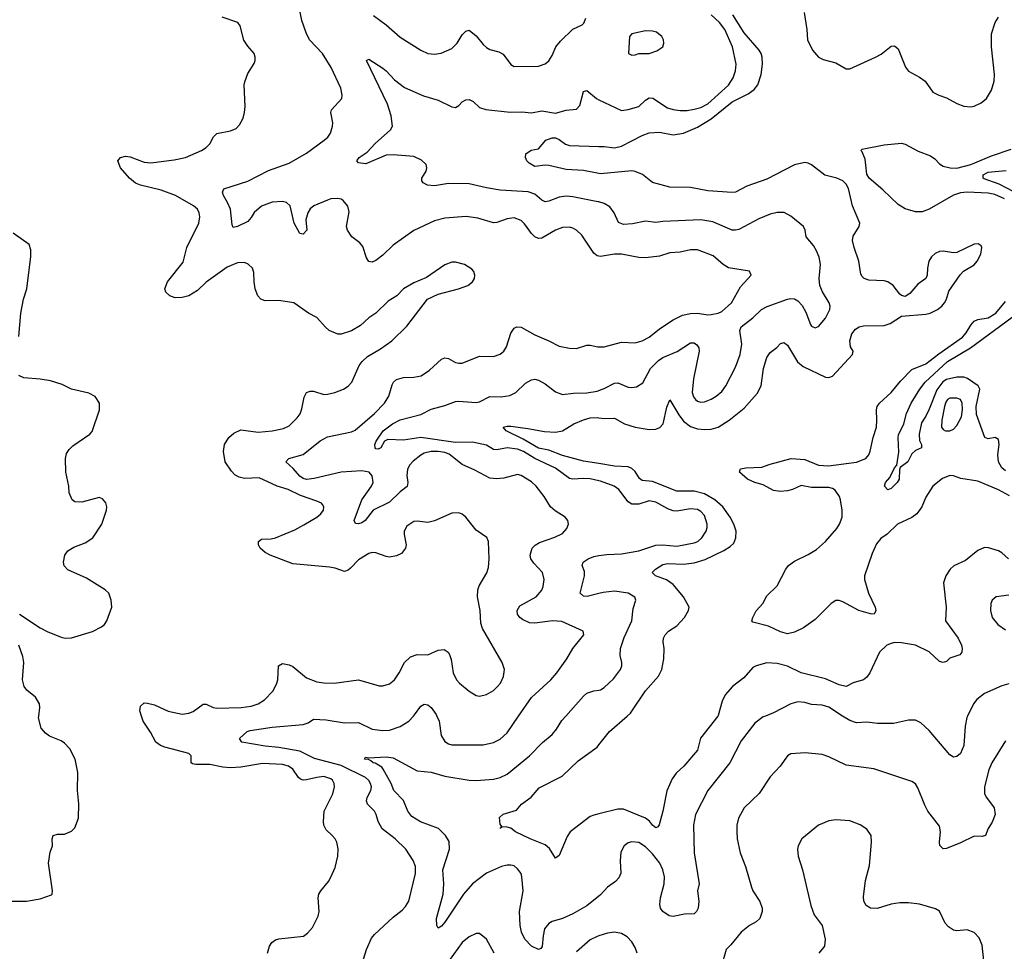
# Model space of a CAD drawing. Header units: inches. Extents: x 1245430 to 1420861, y 606325 to 671315.
# Tile 215 of 256: x 1346651 to 1352344, y 648640 to 654026. Entities that reach past the tile are written whole.
import ezdxf

# ---------------------------------------------------------------- set-up
doc = ezdxf.new("R2010")
doc.units = ezdxf.units.IN
doc.header["$MEASUREMENT"] = 0
for name, color, linetype in [('B3644', 7, 'Continuous'), ('B3645', 7, 'Continuous'), ('B3654', 7, 'Continuous'), ('B3655', 7, 'Continuous')]:
    doc.layers.add(name, color=color, linetype=linetype)

msp = doc.modelspace()

# ---------------------------------------------------------------- linework, layer by layer
at = {"layer": 'B3644', "color": 5}
for points, elevation in [([(1346590, 648928.9), (1346689.7, 648930.3), (1346770, 648943), (1346834.5, 648965.5), (1346839, 648970), (1346841.2, 648990), (1346818, 649150), (1346827.5, 649212.5), (1346840.9, 649250), (1346838.7, 649290), (1346843.7, 649310), (1346870, 649316.5), (1346910, 649317.6), (1346950, 649334.9), (1346970, 649354), (1346990.9, 649409.1), (1346992.1, 649492.1), (1346985.1, 649570), (1346986.7, 649673.3), (1346971, 649750), (1346940.5, 649810), (1346910, 649842.4), (1346890, 649856.3), (1346823.2, 649883.2), (1346800.5, 649900.5), (1346776.2, 649930), (1346759.5, 649990), (1346760.9, 650000)], 1020), ([(1348083.7, 648630), (1348096.2, 648670), (1348108.5, 648691.5), (1348130, 648706.7), (1348150, 648712.9), (1348292.8, 648727.2), (1348315.9, 648744.1), (1348343.3, 648776.7), (1348377, 648843), (1348382.6, 648870), (1348377.6, 648950), (1348381.6, 648970), (1348391.8, 648990), (1348436, 649044), (1348450.9, 649069.1), (1348475.3, 649124.7), (1348489.8, 649190), (1348492, 649232), (1348484.5, 649270), (1348475.1, 649290), (1348458, 649310), (1348422.2, 649342.2), (1348409.8, 649369.8), (1348406.8, 649390), (1348410.7, 649450), (1348460.9, 649550), (1348470.8, 649590), (1348469.7, 649610), (1348459.1, 649630), (1348450, 649636.8), (1348410, 649649.8), (1348370, 649645.7), (1348310, 649630.7), (1348290, 649629.8), (1348275, 649635), (1348264, 649644), (1348230, 649693.5), (1348206, 649710), (1348170, 649719.2), (1348055, 649725), (1347930, 649705), (1347870, 649701.6), (1347824.8, 649704.8), (1347750, 649720.9), (1347670, 649720.8), (1347650, 649724.7), (1347642.9, 649730), (1347641.6, 649770), (1347630, 649782.9), (1347490, 649819.5), (1347466, 649830), (1347438.8, 649850), (1347407.5, 649907.5), (1347364.8, 649970), (1347355.6, 650000)], 980), ([(1348620.9, 648539.1), (1348656.8, 648650), (1348684.7, 648715.3), (1348702.9, 648737.1), (1348810, 648836.4), (1348862, 648878), (1348882, 648898), (1348901.2, 648930), (1348938.8, 649090), (1348938.7, 649130), (1348925.7, 649165.7), (1348883.6, 649230), (1348821.3, 649290), (1348747.2, 649347.2), (1348724.4, 649390), (1348712.8, 649430), (1348702, 649450), (1348662.8, 649490), (1348656.5, 649510), (1348660.7, 649530), (1348681.9, 649570), (1348684.9, 649590), (1348680.2, 649610), (1348670, 649627.2), (1348650, 649644.7), (1348510, 649713.5), (1348355.5, 649755.5), (1348270, 649797.7), (1348150, 649818.7), (1348070, 649825.3), (1347935.3, 649850), (1347921.2, 649870), (1347966.6, 649910), (1347983.6, 649916.4), (1348110, 649935.4), (1348290, 649950.9), (1348318.5, 649961.5), (1348350, 649982), (1348422.5, 649977.5), (1348530, 649960.6), (1348610, 649962), (1348690, 649924.5), (1348750, 649917.2), (1348790, 649918.6), (1348850, 649939), (1348900.5, 649970), (1348927.8, 650000)], 960), ([(1350000, 648959.1), (1349930, 648903.7), (1349850, 648857.3), (1349790, 648829.8), (1349730, 648812.7), (1349710, 648800.3), (1349686, 648770), (1349676.9, 648730), (1349671.8, 648668.2), (1349664.6, 648655.4), (1349650, 648649.7), (1349610, 648668.7), (1349571.8, 648710), (1349552.3, 648750), (1349544.2, 648790), (1349540.3, 648870), (1349561.2, 648990), (1349554.7, 649070), (1349549.7, 649090), (1349530, 649116.9), (1349510, 649133.5), (1349490, 649138.7), (1349470, 649138.8), (1349436.3, 649130), (1349350, 649092.4), (1349270, 649029.8), (1349217.5, 648970), (1349110, 648807.8), (1349090, 648784.7), (1349070, 648772.7), (1349062.6, 648790), (1349061.8, 648830), (1349098.8, 648970), (1349102.7, 649030), (1349098.1, 649110), (1349135.3, 649230), (1349134.4, 649274.4), (1349112.9, 649310), (1349071.7, 649350), (1348967.6, 649387.6), (1348918.6, 649418.6), (1348895.4, 649450), (1348871, 649511), (1348814.8, 649570), (1348799.2, 649610), (1348753.4, 649693.4), (1348744, 649704), (1348706.9, 649726.9), (1348694, 649730), (1348682, 649742), (1348668.2, 649748.2), (1348644, 649750), (1348650, 649762), (1348670, 649758), (1348770, 649763.6), (1348810, 649758.4), (1348950, 649684.2), (1349030, 649674.7), (1349110, 649652.8), (1349250, 649629.3), (1349290, 649627.5), (1349390, 649635.5), (1349430, 649644.2), (1349470, 649663.6), (1349598.9, 649770), (1349673, 649847), (1349730, 649894), (1349755.4, 649924.6), (1349785.8, 649974.2), (1349808.5, 650000)], 940), ([(1349063.9, 650000), (1349076.9, 649970), (1349087.1, 649887.1), (1349110, 649853.7), (1349130, 649839.6), (1349150, 649834), (1349330, 649832.8), (1349390, 649846.3), (1349430, 649867.2), (1349470, 649903.7), (1349536, 650000)], 960), ([(1350000, 649434.2), (1349970, 649426.5), (1349950, 649418.8), (1349833.8, 649330), (1349817.3, 649302.7), (1349770, 649193.2), (1349750, 649179), (1349715, 649235), (1349690, 649255.8), (1349602.7, 649290), (1349517.2, 649330), (1349490, 649351.3), (1349470, 649358), (1349440.7, 649359.3), (1349429.5, 649349.5), (1349438, 649362), (1349430, 649375.3), (1349425.9, 649414.1), (1349447.2, 649432.8), (1349523.9, 649456.1), (1349552.7, 649490), (1349608.8, 649531.2), (1349655.3, 649584.7), (1349787.6, 649652.4), (1349879.5, 649740.5), (1349990, 649820.3), (1350000, 649832.9)], 920), ([(1349394, 648630), (1349349.7, 648709.7), (1349310, 648742), (1349290, 648742.9), (1349250, 648724.2), (1349210, 648691.6), (1349110, 648552.6)], 960), ([(1350000, 648729.1), (1349990, 648726), (1349950, 648706.3), (1349870, 648637.6)], 960)]:
    msp.add_lwpolyline(points, dxfattribs=dict(at, elevation=elevation))
at = {"layer": 'B3645', "color": 5}
for points, elevation in [([(1350000, 652659.2), (1349990, 652660.5), (1349970, 652676.2), (1349900.8, 652780.8), (1349870, 652809.7), (1349850, 652821), (1349830, 652827.1), (1349790, 652825.1), (1349749.6, 652809.6), (1349670, 652762.6), (1349650, 652760.5), (1349630, 652771.1), (1349610, 652789.7), (1349570, 652846.9), (1349550, 652865.3), (1349510, 652880.2), (1349470, 652875.7), (1349410, 652852.9), (1349390, 652850.9), (1349299.4, 652879.4), (1349232.4, 652887.6), (1349110, 652877.8), (1349050, 652862.7), (1348930, 652806.9), (1348810, 652722.6), (1348750, 652665.7), (1348710, 652634.7), (1348690, 652624.7), (1348670, 652627.3), (1348656.9, 652650), (1348635.6, 652715.6), (1348617, 652737), (1348571.1, 652771.1), (1348545.6, 652810), (1348541.6, 652830), (1348555.9, 652915.9), (1348547.7, 652947.7), (1348521, 652981), (1348510, 652989.4), (1348490, 652993.3), (1348450, 652989.7), (1348430, 652982.7), (1348352.4, 652950), (1348330, 652932.2), (1348316.2, 652910), (1348305.3, 652870), (1348310.4, 652810), (1348290, 652786.6), (1348270, 652789.4), (1348237.4, 652850), (1348215.3, 652950), (1348194.7, 652970), (1348170, 652976), (1348110, 652970.8), (1348050, 652947.6), (1348007.6, 652912.4), (1347990, 652881.7), (1347970, 652859.3), (1347910, 652829.8), (1347885.6, 652825.6), (1347879.3, 652839.3), (1347869.6, 652930), (1347853.3, 652970), (1347829.6, 653010), (1347823.7, 653030), (1347832.1, 653047.9), (1347970, 653093.5), (1348090, 653154.7), (1348210, 653196.1), (1348310, 653254), (1348412, 653330), (1348432.7, 653347.3), (1348447.6, 653370), (1348459.7, 653410), (1348461.3, 653430), (1348449.6, 653490), (1348454, 653506), (1348513.2, 653570), (1348516, 653590), (1348507.3, 653630), (1348451.2, 653750), (1348402.2, 653830), (1348326.4, 653910), (1348306.6, 653950), (1348282.4, 654022.4), (1348268, 654090)], 960), ([(1347355.6, 650000), (1347346.3, 650030), (1347350, 650057.6), (1347370, 650075.8), (1347390, 650075.5), (1347430, 650064.3), (1347510, 650027.9), (1347590, 650011.5), (1347630, 650016.9), (1347653.5, 650026.5), (1347711.7, 650068.3), (1347730, 650068.5), (1347770.2, 650050.2), (1347790, 650046), (1347931.2, 650048.8), (1347990, 650056.9), (1348029, 650071), (1348066.2, 650093.8), (1348115.3, 650144.7), (1348135.9, 650184.1), (1348143.1, 650210), (1348147.8, 650290), (1348170, 650303.7), (1348210, 650296.5), (1348230, 650287.1), (1348310, 650221.2), (1348370, 650198), (1348410, 650191.4), (1348470, 650190.3), (1348610, 650210.3), (1348730, 650174), (1348750, 650174), (1348790, 650186.7), (1348818.7, 650210), (1348846, 650250), (1348876.8, 650310), (1348910, 650342), (1348950, 650355.8), (1349010, 650354.3), (1349070, 650381.1), (1349104.4, 650384.4), (1349128.9, 650368.9), (1349136.7, 650356.7), (1349146.4, 650326.4), (1349157.1, 650250), (1349176.3, 650210), (1349194, 650190), (1349250, 650143.8), (1349290, 650119.3), (1349310, 650115.5), (1349350, 650123.8), (1349390, 650148.4), (1349413.6, 650170), (1349431.5, 650190), (1349449.3, 650229.3), (1349453.3, 650270), (1349440.5, 650310), (1349326.7, 650506.7), (1349318, 650538), (1349314.4, 650610), (1349298.5, 650690), (1349300.3, 650730), (1349307.2, 650752.8), (1349351.7, 650828.3), (1349361.5, 650858.5), (1349365.1, 650910), (1349362.4, 651010), (1349352.2, 651032.3), (1349290, 651075.6), (1349230, 651149.5), (1349210, 651167), (1349190, 651175.6), (1349150, 651173.6), (1349050, 651129.7), (1349010, 651118.9), (1348950, 651127), (1348930, 651124.5), (1348890, 651097), (1348874.4, 651070), (1348874, 651050), (1348885.3, 650990), (1348882.4, 650970), (1348859.4, 650940.6), (1348830, 650927.1), (1348790, 650919.1), (1348770, 650921.7), (1348710, 650943.5), (1348690, 650945.7), (1348670, 650940.4), (1348610, 650904), (1348564.6, 650855.4), (1348550, 650843.1), (1348530, 650835.4), (1348474.9, 650854.9), (1348441.5, 650861.5), (1348230, 650880.8), (1348099.6, 650930), (1348070, 650946), (1348042, 650970), (1348031.6, 650990), (1348032.3, 651010), (1348050, 651022.4), (1348104.3, 651024.3), (1348130, 651030.2), (1348242.3, 651077.7), (1348294.9, 651105.1), (1348369.5, 651150), (1348391.8, 651170), (1348407, 651190), (1348409.5, 651210), (1348402.4, 651222.4), (1348396, 651230), (1348370, 651242), (1348275.1, 651275.1), (1348203.6, 651310), (1348139.6, 651330), (1348036.6, 651376.6), (1347950, 651373.6), (1347920.3, 651380.3), (1347895.4, 651395.4), (1347875.8, 651415.8), (1347839.9, 651470), (1347828.9, 651530), (1347835, 651570), (1347859.4, 651610), (1347890, 651635.4), (1347930, 651655.3), (1348030, 651641.8), (1348110, 651649), (1348177, 651663), (1348210, 651678.4), (1348255.8, 651724.2), (1348272.1, 651747.9), (1348282.7, 651777.3), (1348296.2, 651843.8), (1348310, 651870.5), (1348330, 651879.3), (1348350, 651877.6), (1348410, 651859.6), (1348430, 651860.9), (1348473.2, 651870), (1348522.7, 651890), (1348550, 651906.7), (1348571.3, 651930), (1348613.5, 652026.5), (1348631.2, 652050), (1348661.5, 652078.5), (1348736.6, 652123.4), (1348802.4, 652170), (1348890, 652254.9), (1349009.6, 652410.4), (1349070, 652439.3), (1349188, 652470), (1349242, 652490), (1349269.5, 652510.5), (1349281.2, 652530), (1349282.7, 652550), (1349276, 652570), (1349264.8, 652584.8), (1349222, 652610), (1349170, 652623.6), (1349150, 652623.6), (1349110, 652609.6), (1349003.4, 652536.6), (1348930, 652504.5), (1348870.8, 652470), (1348831, 652430), (1348782, 652398), (1348710, 652329.6), (1348670, 652302), (1348622.2, 652257.8), (1348570, 652228), (1348510, 652207.6), (1348490, 652207.8), (1348440.9, 652230), (1348417, 652250), (1348370, 652305.2), (1348321.2, 652330), (1348235.3, 652390), (1348150, 652402), (1348070, 652401), (1348044.5, 652410), (1348028, 652430), (1348013, 652470), (1348006, 652510), (1348005.4, 652565.4), (1347997, 652590), (1347973, 652613), (1347950, 652622.4), (1347910, 652619.7), (1347850, 652594.5), (1347730, 652508.2), (1347679.2, 652460.8), (1347630, 652429.3), (1347590, 652419.4), (1347550, 652418.5), (1347519.3, 652430), (1347497, 652450), (1347489.7, 652470), (1347506.2, 652510), (1347595.9, 652624.1), (1347618.4, 652710), (1347686.2, 652850), (1347693.1, 652886.9), (1347689.7, 652910), (1347678.5, 652930), (1347656.4, 652950), (1347552.4, 653010), (1347470, 653040.2), (1347349.1, 653069.1), (1347321.2, 653081.2), (1347285.4, 653110), (1347233.6, 653170), (1347219.5, 653210), (1347234, 653230), (1347263.3, 653236.7), (1347290, 653232.8), (1347370, 653203.2), (1347410, 653198.5), (1347544.9, 653215.1), (1347609.2, 653230), (1347702.7, 653270), (1347730, 653286.7), (1347750.8, 653309.2), (1347771.1, 653348.9), (1347790, 653368), (1347870, 653383), (1347902, 653398), (1347922, 653418), (1347942.7, 653457.3), (1347951.8, 653490), (1347954.9, 653525.1), (1347949.7, 653650), (1347952.9, 653667.1), (1347970, 653716), (1348006.8, 653773.2), (1348013.2, 653790), (1348013.2, 653810), (1348006, 653830), (1347970, 653873.2), (1347948, 653908), (1347926, 653990), (1347913.2, 654010), (1347821.3, 654041.3)], 980), ([(1348697.1, 654050), (1348770, 653996.4), (1348850, 653925.7), (1348970, 653850.4), (1349010, 653830.4), (1349050, 653827.2), (1349088.2, 653831.8), (1349150, 653860.4), (1349180.5, 653890), (1349210, 653938), (1349230, 653960.5), (1349250, 653966), (1349290, 653933.7), (1349330, 653883.6), (1349350, 653865.5), (1349370, 653854.7), (1349421.2, 653841.2), (1349446.3, 653826.3), (1349490, 653767.7), (1349510, 653754.9), (1349650, 653757.6), (1349689.7, 653770.3), (1349710, 653787.7), (1349730, 653818.8), (1349751.6, 653870), (1349777.2, 653902.8), (1349850, 653970.8), (1349904, 653996), (1349913.6, 654006.4), (1349924.7, 654035.3)], 960), ([(1350000, 652972.5), (1349994.1, 652974.1), (1349850, 653002.5), (1349810, 653005.6), (1349770, 653000.7), (1349710, 652977.1), (1349690, 652973.8), (1349670, 652983.1), (1349630, 653017.2), (1349591.2, 653031.2), (1349430, 653041.6), (1349350, 653054.5), (1349250, 653077.8), (1349130, 653078.8), (1349050, 653066.2), (1349008.7, 653070), (1348983, 653083), (1348975.5, 653095.5), (1348976.2, 653110), (1349000.5, 653150), (1349005.6, 653170), (1349000.7, 653190), (1348975, 653215), (1348930, 653234.8), (1348810, 653244.7), (1348770, 653243.4), (1348652, 653192), (1348610, 653199.3), (1348600.9, 653210), (1348614.5, 653230), (1348660.6, 653259.4), (1348705.7, 653310), (1348795.8, 653390), (1348805.7, 653410), (1348798, 653470), (1348777.1, 653537.1), (1348657.2, 653790), (1348670, 653798), (1348750, 653745.3), (1348770.3, 653730), (1348818.4, 653678.4), (1348875.1, 653635.1), (1348985.5, 653585.5), (1349070, 653561.3), (1349150, 653522.6), (1349170, 653519.5), (1349190, 653530.4), (1349210, 653551.5), (1349230, 653562.3), (1349250, 653564.6), (1349273.1, 653553.1), (1349310, 653519.5), (1349346.2, 653506.2), (1349487.8, 653492.2), (1349553.9, 653493.9), (1349610, 653488.5), (1349670, 653498.4), (1349750, 653485.2), (1349810, 653503.6), (1349871.2, 653508.8), (1349890.7, 653529.3), (1349910, 653610.5), (1349930, 653616.4), (1349987, 653570), (1350000, 653563.8)], 940), ([(1350000, 653136.3), (1349910, 653154), (1349810, 653159.4), (1349710, 653184), (1349690, 653185.6), (1349630, 653178), (1349596.6, 653196.6), (1349582.7, 653210), (1349576, 653230), (1349578, 653250), (1349608, 653272), (1349650, 653279.1), (1349692.7, 653330), (1349730, 653343.7), (1349750, 653343.1), (1349770, 653334), (1349806.8, 653306.8), (1349830, 653299.7), (1350000, 653294)], 920), ([(1346645.3, 652194.7), (1346657.6, 652330), (1346673.5, 652410), (1346692.7, 652470), (1346716.2, 652656.2), (1346715.2, 652695.2), (1346706, 652726), (1346612.5, 652792.5)], 1020), ([(1349536, 650000), (1349610, 650108), (1349722.2, 650210), (1349757.6, 650250), (1349814.5, 650330), (1349849.8, 650390.2), (1349912.3, 650470), (1349908.7, 650490), (1349785.8, 650545.8), (1349731.5, 650551.5), (1349630, 650537.1), (1349599.1, 650539.1), (1349557.4, 650557.4), (1349542.4, 650570), (1349529.7, 650590), (1349528.2, 650610), (1349543.1, 650636.9), (1349636.9, 650690), (1349670, 650728.2), (1349677.7, 650750), (1349682.6, 650790), (1349673.7, 650830), (1349623.7, 650883.7), (1349607.2, 650910), (1349602.7, 650930), (1349615.1, 650970), (1349631.4, 650988.6), (1349656.1, 651003.9), (1349745.2, 651034.8), (1349790, 651055.8), (1349815.5, 651084.5), (1349824.2, 651110), (1349820.5, 651130), (1349805.6, 651150), (1349746.9, 651186.9), (1349720.4, 651210), (1349684.2, 651270), (1349637.2, 651330), (1349610, 651354), (1349550, 651391.3), (1349530, 651396.3), (1349450, 651376.4), (1349407.5, 651372.5), (1349370, 651375.1), (1349282.6, 651422.6), (1349210, 651453.8), (1349133.4, 651513.4), (1349110, 651523.4), (1349069.7, 651530.3), (1349030, 651529.3), (1348990, 651519.5), (1348970, 651509), (1348926.3, 651473.7), (1348904.3, 651450), (1348893.6, 651426.4), (1348889.6, 651390), (1348895, 651350), (1348891.8, 651328.2), (1348850, 651295.7), (1348790, 651237.1), (1348695.8, 651190), (1348648, 651130), (1348630, 651118), (1348610, 651112), (1348592.9, 651112.9), (1348585.6, 651130), (1348629.2, 651250), (1348685.8, 651330), (1348694.3, 651350), (1348689.9, 651389.9), (1348671, 651410), (1348630, 651417), (1348510, 651410.3), (1348352.9, 651372.9), (1348310, 651368.5), (1348290, 651373.6), (1348270, 651386.2), (1348232, 651432), (1348189.7, 651470.3), (1348206.6, 651490), (1348290, 651511.7), (1348388.5, 651591.5), (1348430, 651615.3), (1348570, 651644.2), (1348590, 651653.1), (1348703.5, 651750), (1348760.3, 651810), (1348784.8, 651850), (1348804, 651916), (1348812, 651930), (1348830, 651945.4), (1348870, 651956.6), (1348930, 651959.1), (1348972.4, 651967.6), (1349020.9, 651999.1), (1349090, 652063.8), (1349110, 652070.3), (1349130, 652068.2), (1349170, 652043.8), (1349190, 652039.5), (1349210, 652041.1), (1349310, 652081.5), (1349390, 652078.7), (1349430, 652092.2), (1349450, 652110.4), (1349465.3, 652134.7), (1349490, 652213), (1349510, 652242.4), (1349525.2, 652250), (1349550, 652247.6), (1349630, 652203.6), (1349710.2, 652170.2), (1349770, 652138), (1349830, 652126.3), (1349870, 652126), (1349930, 652144.6), (1349950, 652144.6), (1349994.7, 652134.7), (1350000, 652134.7)], 960), ([(1346650, 650588.9), (1346770, 650510.3), (1346810, 650489.1), (1346890, 650455.3), (1346914, 650450), (1346950, 650453.1), (1347072, 650488), (1347124.2, 650515.8), (1347141.3, 650530), (1347154.3, 650550), (1347182.9, 650630), (1347180.7, 650670), (1347167.3, 650710), (1347144.5, 650730), (1347036.6, 650796.6), (1346930, 650845.6), (1346908.4, 650868.5), (1346903.6, 650890), (1346911.5, 650930), (1346930, 650955.8), (1346963.3, 650976.7), (1347030, 651001.1), (1347073.3, 651030), (1347125.1, 651110), (1347153.6, 651190), (1347155.6, 651210), (1347150, 651232.7), (1347130, 651255.6), (1347110, 651264.2), (1347010, 651237.4), (1346970, 651239.6), (1346955.1, 651250), (1346936.2, 651290), (1346935.1, 651330), (1346917.7, 651410), (1346916.9, 651490), (1346922.6, 651517.4), (1346938, 651542), (1346958.2, 651561.8), (1347057.2, 651630), (1347070, 651646), (1347112, 651770), (1347113.2, 651810), (1347087.2, 651847.2), (1347050, 651866.6), (1346950, 651889.4), (1346896.3, 651916.3), (1346830, 651938.4), (1346770, 651948.3), (1346675.2, 651955.2), (1346647, 651970)], 1020), ([(1350000, 651360.4), (1349950, 651372.2), (1349910, 651374), (1349850, 651369), (1349830, 651374), (1349750, 651432.7), (1349630, 651489.9), (1349563.7, 651530), (1349530, 651542.3), (1349469.2, 651550.8), (1349410, 651538.5), (1349390, 651541.7), (1349350, 651566.3), (1349270, 651583.2), (1349170, 651582.5), (1348970, 651609.9), (1348870, 651595), (1348780.6, 651599.4), (1348760.4, 651590), (1348739.3, 651550), (1348723.3, 651543.3), (1348710, 651544.5), (1348705.6, 651550), (1348704.8, 651570), (1348711.5, 651590), (1348751.9, 651650), (1348806.2, 651690), (1348850, 651713.4), (1348970, 651742.9), (1349030, 651774.7), (1349110, 651795.3), (1349170, 651818), (1349190, 651820.7), (1349290, 651813.2), (1349310, 651817.6), (1349370, 651846.7), (1349434.1, 651845.9), (1349485.6, 651854.4), (1349519.6, 651870), (1349575.2, 651924.8), (1349610, 651944.9), (1349630, 651947.4), (1349650, 651942.6), (1349690, 651920.3), (1349750, 651874.4), (1349790, 651859.5), (1349852.9, 651867.1), (1349930, 651868.5), (1349990, 651879), (1350000, 651882.5)], 940), ([(1350000, 651459.8), (1349910, 651474.6), (1349790, 651506.3), (1349710, 651536.6), (1349650, 651549.3), (1349561.3, 651601.3), (1349463.7, 651650), (1349446.6, 651670), (1349470, 651676.5), (1349490, 651676.1), (1349590, 651663.5), (1349684.8, 651644.8), (1349750, 651640.5), (1349790, 651650.1), (1349855.3, 651690), (1349910, 651713.7), (1349950, 651724.6), (1349990, 651726.4), (1350000, 651725.1)], 920), ([(1350000, 650708.7), (1349931.5, 650691.5), (1349910, 650694), (1349892, 650710), (1349916.4, 650810), (1349915.8, 650835.8), (1349903.6, 650870), (1349909.6, 650890), (1349938, 650910), (1349970, 650923.1), (1350000, 650927.5)], 940), ([(1346760.9, 650000), (1346768.2, 650050), (1346765.4, 650070), (1346742.4, 650110), (1346691.8, 650150), (1346676.3, 650170), (1346667.2, 650210), (1346675, 650310), (1346670, 650345.2), (1346645.8, 650410)], 1020), ([(1349808.5, 650000), (1349910, 650114.9), (1349930, 650132.4), (1349970, 650145.5), (1350000, 650150.5)], 940), ([(1348927.8, 650000), (1348933.6, 650006.4), (1348970, 650056.5), (1348990, 650068.9), (1349010, 650065.5), (1349030, 650050.3), (1349059.6, 650010), (1349063.9, 650000)], 960)]:
    msp.add_lwpolyline(points, dxfattribs=dict(at, elevation=elevation))
at = {"layer": 'B3654', "color": 5}
for points, elevation in [([(1350687.2, 650000), (1350587.8, 649872.2), (1350570, 649802), (1350490.2, 649710), (1350446, 649670), (1350422.9, 649637.1), (1350392.4, 649567.6), (1350369.3, 649450.7), (1350348.7, 649371.3), (1350339.9, 649360.1), (1350330, 649354), (1350310, 649369.7), (1350292.8, 649392.8), (1350270, 649409.7), (1350141.5, 649461.5), (1350110, 649462.2), (1350000, 649434.2)], 920), ([(1350000, 649832.9), (1350061.1, 649910), (1350164.2, 650000)], 920), ([(1350963.7, 650000), (1350950, 649994.7), (1350902, 649958), (1350823.5, 649856.5), (1350756.5, 649730), (1350630.2, 649570), (1350557.8, 649430), (1350547.1, 649370), (1350551.1, 649210), (1350580.4, 649030), (1350571, 648990), (1350577.1, 648930), (1350573.7, 648890), (1350564.9, 648870), (1350550, 648856.3), (1350494.1, 648854.1), (1350430, 648840.9), (1350405.7, 648845.7), (1350369.8, 648870), (1350357, 648890), (1350353, 648910), (1350356.8, 648950), (1350376.7, 649030), (1350378.6, 649070), (1350370.5, 649110), (1350353, 649150), (1350310, 649204.1), (1350270, 649244.5), (1350230, 649268.6), (1350190, 649273.5), (1350170, 649267.6), (1350145.5, 649250), (1350126.3, 649213.7), (1350123.1, 649163.1), (1350127.5, 649092.5), (1350115.1, 649064.9), (1350095.8, 649044.2), (1350049.2, 649010.8), (1350010, 648967.1), (1350000, 648959.1)], 940), ([(1352131.2, 650000), (1352127.5, 649992.5), (1352117.5, 649942.5), (1352110, 649829.2), (1352090, 649782.9), (1352070, 649765.6), (1352050, 649762), (1352030, 649775.1), (1351910, 649917), (1351861.7, 649961.7), (1351830, 649977), (1351790, 649975.6), (1351702.6, 649957.4), (1351610, 649956.8), (1351550, 649965.4), (1351490, 649960.9), (1351450, 649973.5), (1351409.3, 650000)], 940), ([(1352350, 649857), (1352272, 649730), (1352254.9, 649690), (1352230.4, 649590), (1352230.4, 649550), (1352240.4, 649530), (1352285.3, 649470), (1352290.3, 649430), (1352274.3, 649385.7), (1352250.8, 649350), (1352236, 649310), (1352216.3, 649303.7), (1352170, 649306), (1352090, 649266.6), (1352010, 649234), (1351990, 649232.7), (1351971.9, 649251.9), (1351969.7, 649270), (1351975.8, 649330), (1351970, 649364), (1351902.4, 649450), (1351884.4, 649484.4), (1351844.9, 649584.9), (1351830, 649607.3), (1351810, 649621.3), (1351590, 649694.3), (1351430, 649716.9), (1351330, 649765.1), (1351290, 649777.7), (1351191.8, 649788.2), (1351110, 649780.7), (1351090, 649769.4), (1351048, 649710), (1350990, 649649.4), (1350927.5, 649552.5), (1350839.6, 649470), (1350806.7, 649410), (1350796.9, 649370), (1350797.8, 649330), (1350800.3, 649290), (1350816.9, 649210), (1350847.4, 649130), (1350882.6, 649010), (1350890.3, 648990), (1350930, 648927.3), (1350943.1, 648890), (1350944.2, 648870), (1350930, 648829.4), (1350908.9, 648811.1), (1350870, 648789.6), (1350822.4, 648750), (1350763.2, 648676.8), (1350734.9, 648650), (1350707.2, 648550)], 960), ([(1352232.2, 648530), (1352215.2, 648675.2), (1352198, 648718), (1352170, 648749.4), (1352130, 648764.2), (1352070, 648758.4), (1352050, 648762.7), (1352022, 648782), (1352002.4, 648802.4), (1351970, 648872.7), (1351946.3, 648886.3), (1351853, 648913), (1351790, 648920.4), (1351740.5, 648919.5), (1351690, 648912.4), (1351608.2, 648888.2), (1351569.7, 648889.7), (1351544.4, 648904.4), (1351531.6, 648930), (1351530, 648954), (1351540.5, 649050), (1351563.8, 649136.2), (1351576.9, 649270), (1351574, 649310), (1351550, 649346), (1351511.4, 649371.4), (1351450, 649393.3), (1351370, 649400.5), (1351330, 649395.1), (1351270, 649369.6), (1351174, 649290), (1351153, 649250), (1351148.2, 649230), (1351152.4, 649190), (1351177.6, 649110), (1351224.4, 648904.4), (1351243.8, 648850), (1351290.6, 648790), (1351308.2, 648710), (1351304.9, 648670), (1351272.4, 648630)], 980), ([(1350222, 648630), (1350210, 648662.7), (1350190, 648694.5), (1350163.7, 648723.7), (1350130, 648743.6), (1350090, 648749.7), (1350050, 648744.4), (1350000, 648729.1)], 960)]:
    msp.add_lwpolyline(points, dxfattribs=dict(at, elevation=elevation))
at = {"layer": 'B3655', "color": 5}
for points, elevation in [([(1351187.5, 654067.5), (1351202.6, 653970), (1351206.2, 653910), (1351234.6, 653850), (1351270.4, 653810), (1351296.4, 653796.4), (1351370, 653776.1), (1351430, 653741.8), (1351450, 653742.4), (1351599.5, 653810), (1351632.4, 653827.6), (1351690, 653873.4), (1351710, 653875.3), (1351730, 653857.1), (1351772.5, 653752.5), (1351789.4, 653729.4), (1351854.1, 653694.1), (1351886.4, 653670), (1351930, 653608), (1351966, 653590), (1352010, 653575.3), (1352070, 653541.1), (1352110, 653526.7), (1352150, 653522.8), (1352170, 653526.2), (1352210, 653545.5), (1352242, 653570), (1352270, 653619.1), (1352284.6, 653670), (1352286.8, 653710), (1352269.9, 653870.1), (1352270, 653944.7), (1352292, 654010), (1352310, 654040.7)], 920), ([(1350000, 653294), (1350030, 653292.9), (1350090, 653286.2), (1350130, 653294.5), (1350250, 653357.4), (1350290, 653372), (1350350, 653376.3), (1350430, 653361.4), (1350489.6, 653370), (1350570, 653404.9), (1350650, 653452.6), (1350770, 653550.6), (1350862.8, 653597.2), (1350897.3, 653622.7), (1350918, 653650), (1350938.1, 653710), (1350946.4, 653770), (1350944.3, 653810), (1350938.4, 653830), (1350926.2, 653850), (1350839.6, 653950), (1350775.1, 654055.1)], 920), ([(1350000, 653563.8), (1350130, 653501.8), (1350170, 653506.2), (1350230, 653524.9), (1350270, 653561.5), (1350290, 653573.8), (1350312.3, 653572.3), (1350396.3, 653516.3), (1350430, 653506.5), (1350470, 653501.8), (1350510, 653500.5), (1350550, 653508.1), (1350590, 653519.2), (1350630, 653539.5), (1350750, 653647.4), (1350776.7, 653690), (1350789.2, 653730), (1350792.8, 653770), (1350771.7, 653870), (1350727.9, 653970), (1350697.5, 654010), (1350650, 654053.7)], 940), ([(1352345.6, 652990), (1352290, 653016.2), (1352250, 653022.9), (1352130.1, 653029.9), (1352090, 653025.2), (1352050, 653012.2), (1351910, 652931.2), (1351870, 652915), (1351830, 652914.7), (1351770, 652933), (1351730, 652957.7), (1351641.7, 653041.7), (1351561.8, 653110), (1351550, 653133.6), (1351539.4, 653219.4), (1351522.4, 653262.4), (1351515.1, 653270), (1351521.6, 653278.4), (1351650, 653302.9), (1351750, 653311.9), (1351770, 653307.4), (1351845.7, 653265.7), (1351918.2, 653238.2), (1351942.5, 653222.5), (1351970, 653192.1), (1351990, 653179.8), (1352030.1, 653170.1), (1352070, 653168.7), (1352150, 653188.7), (1352270, 653240.1), (1352383.2, 653276.8)], 880), ([(1350000, 651725.1), (1350030, 651721.2), (1350090, 651721.8), (1350148.5, 651690), (1350210.5, 651670), (1350290, 651657), (1350330, 651659.5), (1350351.6, 651668.4), (1350372.4, 651690), (1350393.4, 651786.6), (1350410, 651828), (1350462.4, 651742.4), (1350490, 651705.8), (1350530, 651674.8), (1350570, 651660.9), (1350610, 651656.1), (1350650, 651658.6), (1350689.6, 651670), (1350753.7, 651710), (1350840.7, 651779.3), (1350915.2, 651864.8), (1350937.3, 651910), (1350951.4, 652008.6), (1350970, 652072.7), (1350990, 652102), (1351028.8, 652131.2), (1351050, 652154.4), (1351070, 652160.4), (1351090, 652144.9), (1351148.4, 652048.4), (1351180.9, 652021), (1351310, 651959.5), (1351330, 651958.4), (1351350, 651966), (1351466.6, 652090), (1351469.4, 652110), (1351455.4, 652135.4), (1351450.9, 652170), (1351461.8, 652210), (1351483.4, 652236.6), (1351505.6, 652250), (1351530, 652256.8), (1351650, 652258.8), (1351684.5, 652270), (1351750, 652312.2), (1351890, 652323.7), (1351915.1, 652330), (1351957.6, 652350), (1351983.1, 652370), (1351998.6, 652390), (1352008.9, 652410), (1352022.4, 652457.6), (1352088, 652552), (1352108.6, 652571.4), (1352170, 652609.2), (1352186.8, 652630), (1352207.9, 652670), (1352214.6, 652710), (1352210, 652718.7), (1352192.3, 652730), (1352170, 652728.6), (1352070, 652680.8), (1352050, 652677.4), (1351990, 652687.1), (1351970, 652685.2), (1351945, 652675), (1351923.9, 652656.1), (1351907.8, 652630), (1351899.8, 652590), (1351898.6, 652550), (1351890.2, 652529.8), (1351843.4, 652496.6), (1351797.5, 652442.5), (1351770, 652426), (1351750, 652431.2), (1351739.8, 652439.8), (1351701.2, 652490), (1351671.4, 652511.4), (1351650, 652516.3), (1351560.8, 652520.8), (1351533.6, 652530), (1351521.5, 652541.5), (1351514.6, 652554.6), (1351502.9, 652630), (1351475.3, 652710), (1351466.9, 652750), (1351470, 652774.8), (1351504.4, 652830), (1351508.5, 652850), (1351466, 652950), (1351442.4, 653050), (1351430, 653074.7), (1351410, 653095.3), (1351376, 653110), (1351306.8, 653126.8), (1351230, 653187.8), (1351210, 653197.6), (1351190, 653200.5), (1351130, 653186.8), (1350970, 653104.1), (1350856.1, 653063.9), (1350790, 653029.6), (1350770, 653027.6), (1350630, 653035.9), (1350530, 653056.2), (1350410, 653058.5), (1350310, 653085.1), (1350251.5, 653131.5), (1350210, 653149.1), (1350190, 653152.2), (1350010, 653134.3), (1350000, 653136.3)], 920), ([(1352446.7, 653006.7), (1352314.9, 653074.9), (1352227, 653107), (1352221.8, 653110), (1352221.2, 653130), (1352250, 653144.2), (1352270, 653147.5), (1352355.1, 653155.1)], 860), ([(1350000, 651882.5), (1350030, 651893.2), (1350090, 651924.2), (1350110, 651927.1), (1350170, 651902.4), (1350190, 651899.1), (1350216.6, 651903.4), (1350253.5, 651926.5), (1350298.2, 652010), (1350344.1, 652055.9), (1350370, 652073.2), (1350452, 652108), (1350530, 652158.5), (1350550, 652157.8), (1350567.1, 652147.1), (1350577.3, 652130), (1350580.2, 652110), (1350546.4, 651950), (1350539.7, 651870), (1350546.5, 651846.5), (1350557.6, 651830), (1350570, 651820.9), (1350590, 651815.3), (1350610, 651816.5), (1350650, 651832.6), (1350677.4, 651850), (1350710, 651877.4), (1350734.2, 651910), (1350790, 652017.1), (1350815.9, 652090), (1350825.7, 652150), (1350814.2, 652230), (1350822.2, 652250), (1350890, 652302.6), (1350940.4, 652350), (1350972, 652368), (1351090, 652410.3), (1351110, 652414.9), (1351130, 652412.4), (1351150, 652401.6), (1351174.5, 652374.5), (1351195.5, 652335.5), (1351223.7, 652263.7), (1351230, 652253.4), (1351250, 652243.8), (1351270, 652253), (1351310, 652300.5), (1351334.3, 652350), (1351337.4, 652370), (1351331.3, 652390), (1351292.9, 652452.9), (1351277.2, 652490), (1351273.1, 652530), (1351282.2, 652610), (1351273.1, 652653.1), (1351258.7, 652690), (1351240.1, 652720.1), (1351198.7, 652770), (1351193.3, 652810), (1351182, 652830), (1351110, 652891.2), (1351070.8, 652910.8), (1351030, 652911.9), (1350990, 652901.4), (1350925.5, 652874.5), (1350810, 652814), (1350790, 652808.9), (1350769.9, 652809.9), (1350657.9, 652857.9), (1350590, 652868.3), (1350370, 652860.4), (1350330, 652854.5), (1350270, 652862.2), (1350194.2, 652845.8), (1350142.7, 652842.7), (1350113.5, 652853.5), (1350088.7, 652910), (1350063.9, 652943.9), (1350030, 652964.1), (1350000, 652972.5)], 940), ([(1350000, 652134.7), (1350030, 652134.6), (1350130, 652162.3), (1350210, 652157.3), (1350250, 652169.2), (1350290, 652190.2), (1350350, 652239), (1350429.9, 652290.2), (1350482.5, 652317.5), (1350530, 652328.1), (1350570, 652330.2), (1350630, 652320.2), (1350650, 652321.2), (1350689.3, 652330), (1350710, 652339.7), (1350767.1, 652390), (1350818, 652482), (1350881.2, 652550), (1350870, 652573.2), (1350750, 652591.1), (1350717.6, 652610), (1350661.4, 652661.4), (1350570, 652695.4), (1350530, 652695.4), (1350470, 652681.8), (1350410, 652678.2), (1350350, 652659.3), (1350270, 652648.7), (1350230, 652651.8), (1350130, 652671.5), (1350090, 652671.4), (1350010, 652658), (1350000, 652659.2)], 960), ([(1352373.2, 651273.2), (1352310, 651308.6), (1352190, 651358.6), (1352092.9, 651372.9), (1352050, 651388.7), (1352030, 651390.9), (1351987, 651373), (1351930, 651329.7), (1351890, 651265.6), (1351867, 651210), (1351838.5, 651170), (1351810, 651148.6), (1351727.1, 651110), (1351667.6, 651052.4), (1351630, 651027.2), (1351604.5, 650995.5), (1351580.4, 650939.6), (1351535.1, 650810), (1351535, 650790), (1351558, 650710), (1351596.6, 650630), (1351601.3, 650610), (1351592.4, 650590), (1351570, 650590.8), (1351502.9, 650610), (1351410, 650659.8), (1351390, 650668), (1351370, 650667.8), (1351342, 650650), (1351250, 650558.9), (1351182.4, 650510), (1351130, 650484.5), (1351090, 650475.1), (1351050, 650487.7), (1350980.4, 650520.4), (1350890, 650542), (1350883.5, 650550), (1350889.1, 650570), (1350910, 650608.7), (1350946.9, 650650), (1350970, 650695.3), (1351030, 650753.4), (1351081.4, 650850), (1351096.9, 650870), (1351130, 650896.1), (1351210, 650934.2), (1351257.3, 650962.7), (1351310.3, 651009.7), (1351374.9, 651085.1), (1351391.9, 651110), (1351406.1, 651150), (1351407.4, 651190), (1351396.5, 651250), (1351390.6, 651270), (1351366.2, 651306.2), (1351350, 651316.6), (1351330, 651321.1), (1351230, 651321.1), (1351170, 651333.1), (1351120.3, 651310), (1351090, 651302.5), (1351050, 651298.1), (1351010, 651304.2), (1350950, 651336.5), (1350902, 651350), (1350858.7, 651370), (1350813.6, 651410), (1350816.2, 651423.8), (1350819.3, 651430), (1350850, 651435.7), (1350941.6, 651438.4), (1350990, 651456.2), (1351110.9, 651489.1), (1351190, 651483.5), (1351270, 651451.2), (1351326.6, 651446.6), (1351490, 651468.4), (1351542.4, 651490), (1351560.2, 651510), (1351569, 651531), (1351585.4, 651610), (1351604.3, 651670), (1351607.7, 651710), (1351604.7, 651770), (1351609.1, 651790), (1351622.5, 651810), (1351689.1, 651870), (1351743.4, 651936.6), (1351810, 652003.2), (1351890, 652036.2), (1351964.8, 652095.2), (1352102.2, 652190), (1352123.9, 652216.1), (1352150, 652260.6), (1352170, 652282.6), (1352190, 652292.5), (1352250, 652303.1), (1352294.9, 652330), (1352350, 652396.9)], 880), ([(1352350, 651417.8), (1352330, 651434.8), (1352309.5, 651470), (1352307.2, 651510), (1352314, 651570), (1352310, 651599.6), (1352290.7, 651610.7), (1352250, 651602), (1352231.4, 651611.4), (1352184.1, 651744.1), (1352181.7, 651790), (1352202.9, 651890), (1352193.1, 651910), (1352131.9, 651951.9), (1352110, 651959.9), (1352070, 651960.3), (1352010, 651946), (1351988, 651932), (1351954, 651886), (1351910, 651775.1), (1351890, 651733), (1351864.5, 651695.5), (1351851.1, 651630), (1351853.7, 651593.7), (1351866, 651570), (1351864.7, 651550), (1351830, 651536), (1351810, 651517), (1351785.5, 651470), (1351742.5, 651437.5), (1351737.3, 651422.7), (1351736.9, 651370), (1351724.9, 651350), (1351690, 651315.6), (1351670, 651307.8), (1351651.6, 651330), (1351657.6, 651350), (1351681.6, 651378.4), (1351710, 651434.8), (1351722.7, 651450), (1351733.4, 651526.6), (1351729.7, 651610.3), (1351733.1, 651626.9), (1351762.7, 651690), (1351778.4, 651750), (1351805.4, 651810), (1351855, 651890), (1351885.8, 651930), (1352016.2, 652050), (1352148.2, 652130), (1352390, 652305.9)], 860), ([(1350164.2, 650000), (1350183.3, 650016.7), (1350270, 650145.8), (1350344.8, 650230), (1350363.7, 650270), (1350376, 650330), (1350377.8, 650390), (1350371, 650430), (1350372.8, 650450), (1350383, 650470), (1350402.4, 650490), (1350450, 650522.6), (1350494.7, 650570), (1350518.9, 650610), (1350521.3, 650630), (1350488.3, 650690), (1350430, 650761.4), (1350390, 650788.2), (1350326.6, 650810), (1350307.6, 650830), (1350327.3, 650850), (1350370, 650875.5), (1350398.7, 650881.3), (1350490, 650879), (1350550, 650885.5), (1350614.5, 650905.5), (1350722.4, 650957.6), (1350759.7, 650980.3), (1350779.6, 651000.5), (1350791.8, 651030), (1350793.6, 651070), (1350780.3, 651110), (1350759.1, 651150), (1350716.3, 651210), (1350670, 651250.5), (1350610, 651284.6), (1350550, 651301.1), (1350450, 651299.4), (1350310, 651357), (1350250, 651361.6), (1350234.4, 651374.4), (1350210, 651413.7), (1350190, 651432.2), (1350170, 651441), (1350090, 651445), (1350000, 651459.8)], 920), ([(1350000, 650927.5), (1350045.8, 650934.2), (1350130, 650938.6), (1350230, 650955), (1350330, 650988.1), (1350370, 650990.2), (1350450, 650982.3), (1350550, 651001.8), (1350571.1, 651010), (1350595.5, 651030), (1350619.4, 651070), (1350625.8, 651090), (1350626, 651110), (1350610, 651159.7), (1350590, 651182.8), (1350570, 651194.6), (1350530, 651197.3), (1350450, 651184.8), (1350430, 651186.3), (1350397.9, 651197.9), (1350330, 651236.2), (1350290, 651244), (1350230, 651225.7), (1350190, 651226), (1350170, 651238.7), (1350115, 651310), (1350088, 651330), (1350010, 651358), (1350000, 651360.4)], 940), ([(1352368.2, 650908.2), (1352330, 650943.6), (1352310, 650955.1), (1352253.5, 650973.5), (1352230, 650974.8), (1352190, 650957.8), (1352119.6, 650900.3), (1352052.3, 650867.7), (1352031.6, 650850), (1352006.5, 650810), (1351992.6, 650770), (1352006.9, 650630), (1352004, 650550), (1352077.4, 650450), (1352095.8, 650410), (1352101.3, 650390), (1352099.3, 650370), (1352086.6, 650353.4), (1352030, 650335.1), (1352010, 650316), (1351990, 650309.7), (1351970, 650315.1), (1351910, 650371.2), (1351830, 650409.7), (1351750, 650424.1), (1351710, 650424.4), (1351690, 650419.8), (1351664.4, 650410), (1351622, 650370), (1351567, 650250), (1351550, 650224.5), (1351530.2, 650209.8), (1351470, 650192.3), (1351430, 650171.1), (1351390, 650179.8), (1351310, 650214.3), (1351170, 650249.3), (1351090, 650287.8), (1351030, 650304.8), (1350970, 650307.6), (1350910, 650290.8), (1350890, 650280.8), (1350838.1, 650221.9), (1350773.4, 650170), (1350730, 650122.4), (1350713.2, 650086.8), (1350690, 650003.6), (1350687.2, 650000)], 920), ([(1350000, 650150.5), (1350010, 650152.2), (1350030, 650164.9), (1350084.4, 650215.6), (1350125.7, 650270), (1350132.2, 650290), (1350132.2, 650310), (1350123.1, 650350), (1350124.8, 650390), (1350145.9, 650454.1), (1350190.8, 650550), (1350197.6, 650622.4), (1350213.3, 650670), (1350208.2, 650688.2), (1350169.3, 650710), (1350090, 650722.2), (1350025, 650715), (1350000, 650708.7)], 940), ([(1352370, 650699.8), (1352296, 650690), (1352274, 650670), (1352267, 650650), (1352264.9, 650610), (1352274, 650570), (1352306.8, 650530), (1352350, 650499.1)], 940), ([(1352370, 650186.6), (1352330, 650175.3), (1352228.7, 650130), (1352184.5, 650095.5), (1352165.3, 650070), (1352131.2, 650000)], 940), ([(1351409.3, 650000), (1351330, 650051.8), (1351290, 650062.7), (1351230, 650066.2), (1351190, 650077.7), (1351150, 650082.6), (1351110, 650071.2), (1351010, 650018), (1350963.7, 650000)], 940)]:
    msp.add_lwpolyline(points, dxfattribs=dict(at, elevation=elevation))
for points, elevation in [([(1350270, 653962), (1350190, 653944), (1350176, 653930), (1350171.3, 653831.3), (1350190, 653821), (1350210, 653822.8), (1350230, 653830.8), (1350290, 653830.6), (1350334, 653846), (1350358.6, 653861.4), (1350368.7, 653870), (1350375.3, 653890), (1350373.2, 653910), (1350364, 653930), (1350333.6, 653953.6), (1350310, 653960.9)], 960), ([(1352070, 651838.4), (1352030, 651838.3), (1352016.5, 651830), (1352005.5, 651814.5), (1351997.9, 651790), (1351981.9, 651710), (1351981.7, 651670), (1351990, 651657.3), (1352003.8, 651650), (1352030, 651649.2), (1352050, 651659.7), (1352070, 651680.2), (1352096.9, 651730), (1352102.8, 651770), (1352101.1, 651810), (1352090.5, 651830.5)], 880)]:
    msp.add_lwpolyline(points, close=True, dxfattribs=dict(at, elevation=elevation))

doc.saveas('drawing.dxf')
